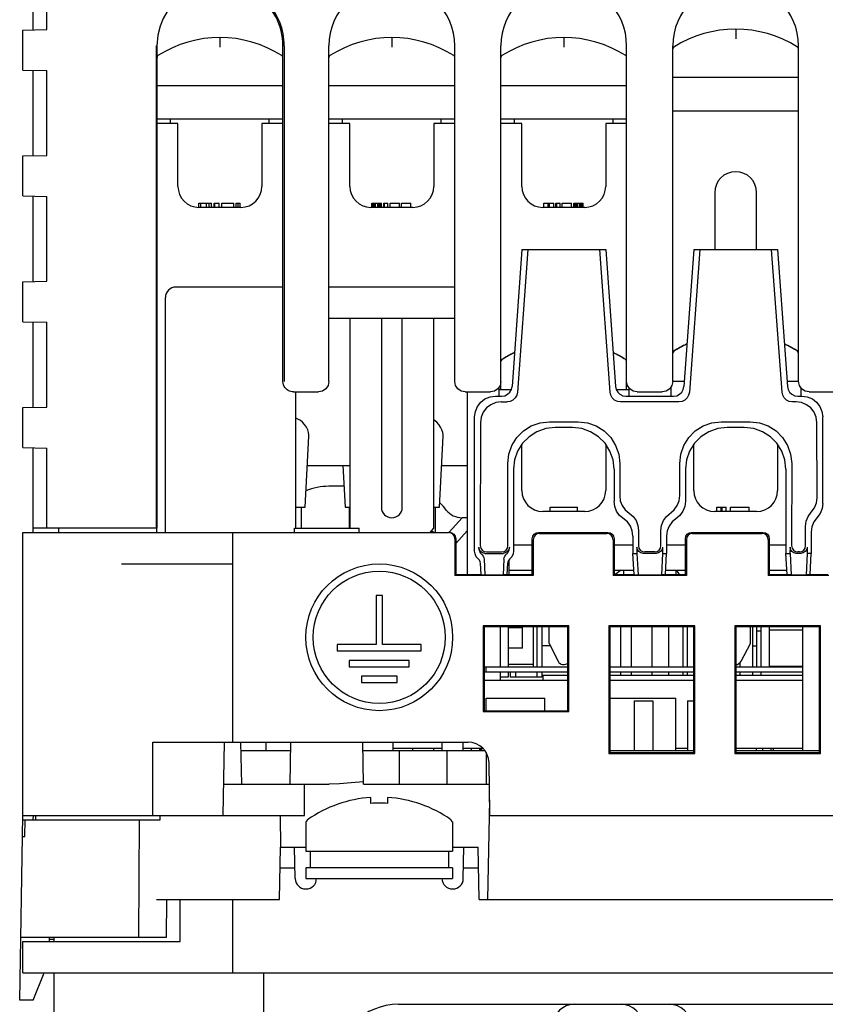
# Model space of a CAD drawing. Extents: x 41 to 410, y 12 to 287.
# Tile 3 of 19: x 69 to 92, y 88 to 116. Entities that reach past the tile are written whole.
import ezdxf

# ---------------------------------------------------------------- set-up
doc = ezdxf.new("R2010")
doc.units = 0
doc.header["$LTSCALE"] = 23.1
doc.layers.get('0').update_dxf_attribs({"linetype": 'CONTINUOUS'})
doc.layers.add('ALL_CURVE', color=7, linetype='CONTINUOUS')

msp = doc.modelspace()

# ---------------------------------------------------------------- linework, layer by layer
at = {"color": 7, "linetype": 'CONTINUOUS'}
for p, q in [((69.092, 115.917), (69.092, 118.359)), ((69.482, 115.924), (69.482, 118.352)), ((68.792, 115.912), (69.482, 115.924)), ((68.792, 114.764), (68.792, 115.912)), ((72.621, 101.658), (72.621, 115.458)), ((72.631, 115.458), (72.631, 101.658)), ((76.234, 105.858), (76.234, 115.458)), ((76.274, 115.458), (76.274, 105.858)), ((77.552, 105.858), (77.552, 115.458)), ((81.152, 105.858), (81.152, 115.458)), ((82.472, 105.618), (82.472, 115.458)), ((86.072, 105.618), (86.072, 115.458)), ((87.392, 105.858), (87.392, 115.458)), ((90.992, 105.858), (90.992, 115.458)), ((68.792, 114.764), (69.482, 114.752)), ((69.092, 112.317), (69.092, 114.759)), ((69.482, 112.324), (69.482, 114.752)), ((90.992, 114.558), (87.392, 114.558)), ((76.234, 114.318), (72.631, 114.318)), ((81.152, 114.318), (77.552, 114.318)), ((86.072, 114.318), (82.472, 114.318)), ((87.392, 113.598), (90.992, 113.598)), ((76.234, 113.358), (72.631, 113.358)), ((73.022, 113.238), (73.022, 113.358)), ((75.842, 113.238), (75.842, 113.358)), ((81.152, 113.358), (77.552, 113.358)), ((77.942, 113.238), (77.942, 113.358)), ((80.762, 113.238), (80.762, 113.358)), ((86.072, 113.358), (82.472, 113.358)), ((82.862, 113.238), (82.862, 113.358)), ((85.682, 113.238), (85.682, 113.358)), ((73.232, 113.238), (72.631, 113.238)), ((73.232, 111.438), (73.232, 113.238)), ((75.632, 113.238), (75.632, 111.438)), ((76.234, 113.238), (75.632, 113.238)), ((78.152, 113.238), (77.552, 113.238)), ((78.152, 111.438), (78.152, 113.238)), ((80.552, 113.238), (80.552, 111.438)), ((81.152, 113.238), (80.552, 113.238)), ((83.072, 113.238), (82.472, 113.238)), ((83.072, 111.438), (83.072, 113.238)), ((85.472, 113.238), (85.472, 111.438)), ((86.072, 113.238), (85.472, 113.238)), ((68.792, 112.312), (69.482, 112.324)), ((68.792, 111.164), (68.792, 112.312)), ((68.792, 111.164), (69.482, 111.152)), ((69.092, 108.717), (69.092, 111.159)), ((69.482, 108.724), (69.482, 111.152)), ((88.592, 111.258), (88.592, 109.638)), ((89.792, 109.638), (89.792, 111.258)), ((73.832, 110.838), (73.832, 110.958)), ((73.832, 110.958), (74.188, 110.958)), ((75.032, 110.838), (73.832, 110.838)), ((73.888, 110.838), (73.888, 110.958)), ((74.048, 110.838), (74.048, 110.958)), ((74.123, 110.838), (74.123, 110.958)), ((74.188, 110.838), (74.188, 110.958)), ((74.263, 110.838), (74.263, 110.958)), ((74.263, 110.958), (74.413, 110.958)), ((74.291, 110.838), (74.291, 110.958)), ((74.413, 110.838), (74.413, 110.958)), ((74.488, 110.838), (74.488, 110.958)), ((74.488, 110.958), (74.826, 110.958)), ((74.826, 110.838), (74.826, 110.958)), ((74.901, 110.838), (74.901, 110.958)), ((74.901, 110.958), (75.013, 110.958)), ((74.957, 110.838), (74.957, 110.958)), ((75.013, 110.838), (75.013, 110.958)), ((79.952, 110.838), (78.752, 110.838)), ((78.782, 110.838), (78.782, 110.958)), ((78.782, 110.958), (79.06, 110.958)), ((78.79, 110.838), (78.79, 110.958)), ((78.812, 110.838), (78.812, 110.958)), ((78.85, 110.838), (78.85, 110.958)), ((78.887, 110.838), (78.887, 110.958)), ((78.947, 110.838), (78.947, 110.958)), ((78.985, 110.838), (78.985, 110.958)), ((79.015, 110.838), (79.015, 110.958)), ((79.045, 110.838), (79.045, 110.958)), ((79.06, 110.838), (79.06, 110.958)), ((79.12, 110.838), (79.12, 110.958)), ((79.12, 110.958), (79.24, 110.958)), ((79.142, 110.838), (79.142, 110.958)), ((79.24, 110.838), (79.24, 110.958)), ((79.3, 110.838), (79.3, 110.958)), ((79.3, 110.958), (79.57, 110.958)), ((79.57, 110.838), (79.57, 110.958)), ((79.63, 110.838), (79.63, 110.958)), ((79.63, 110.958), (79.9, 110.958)), ((79.9, 110.838), (79.9, 110.958)), ((84.872, 110.838), (83.672, 110.838)), ((83.702, 110.838), (83.702, 110.958)), ((83.702, 110.958), (83.987, 110.958)), ((83.822, 110.838), (83.822, 110.958)), ((83.867, 110.838), (83.867, 110.958)), ((83.987, 110.838), (83.987, 110.958)), ((84.047, 110.838), (84.047, 110.958)), ((84.047, 110.958), (84.167, 110.958)), ((84.07, 110.838), (84.07, 110.958)), ((84.167, 110.838), (84.167, 110.958)), ((84.227, 110.838), (84.227, 110.958)), ((84.227, 110.958), (84.497, 110.958)), ((84.497, 110.838), (84.497, 110.958)), ((84.557, 110.838), (84.557, 110.958)), ((84.557, 110.958), (84.827, 110.958)), ((84.565, 110.838), (84.565, 110.958)), ((84.58, 110.838), (84.58, 110.958)), ((84.602, 110.838), (84.602, 110.958)), ((84.632, 110.838), (84.632, 110.958)), ((84.662, 110.838), (84.662, 110.958)), ((84.722, 110.838), (84.722, 110.958)), ((84.752, 110.838), (84.752, 110.958)), ((84.782, 110.838), (84.782, 110.958)), ((84.805, 110.838), (84.805, 110.958)), ((84.82, 110.838), (84.82, 110.958)), ((84.827, 110.838), (84.827, 110.958)), ((83.072, 109.638), (82.792, 105.715)), ((83.244, 109.638), (82.946, 105.549)), ((83.072, 109.638), (85.472, 109.638)), ((85.598, 105.549), (85.3, 109.638)), ((85.472, 109.638), (85.752, 105.715)), ((87.992, 109.638), (87.712, 105.715)), ((88.164, 109.638), (87.866, 105.549)), ((87.992, 109.638), (90.392, 109.638)), ((90.518, 105.549), (90.22, 109.638)), ((90.392, 109.638), (90.672, 105.715)), ((68.792, 108.712), (69.482, 108.724)), ((68.792, 107.564), (68.792, 108.712)), ((76.234, 108.558), (73.172, 108.558)), ((81.152, 108.558), (77.552, 108.558)), ((72.872, 101.538), (72.872, 108.258)), ((81.152, 107.658), (77.552, 107.658)), ((78.152, 107.658), (78.152, 101.658)), ((79.052, 107.658), (79.052, 102.258)), ((79.652, 102.258), (79.652, 107.658)), ((80.552, 101.658), (80.552, 107.658)), ((68.792, 107.564), (69.482, 107.552)), ((69.092, 105.117), (69.092, 107.559)), ((69.482, 105.124), (69.482, 107.552)), ((82.412, 105.688), (82.412, 105.438)), ((86.132, 105.688), (86.132, 105.438)), ((87.332, 105.688), (87.332, 105.438)), ((87.722, 105.858), (87.392, 105.858)), ((90.992, 105.858), (90.662, 105.858)), ((91.052, 105.688), (91.052, 105.438)), ((76.496, 105.56), (76.46, 105.567)), ((76.534, 105.558), (76.496, 105.56)), ((76.534, 105.558), (77.252, 105.558)), ((76.592, 105.558), (76.592, 101.658)), ((81.452, 105.558), (82.172, 105.558)), ((81.512, 105.558), (81.512, 100.338)), ((82.317, 105.438), (82.495, 105.438)), ((82.767, 105.618), (82.412, 105.618)), ((86.132, 105.618), (85.777, 105.618)), ((86.049, 105.438), (87.415, 105.438)), ((86.372, 105.558), (87.092, 105.558)), ((90.969, 105.438), (91.087, 105.438)), ((91.292, 105.558), (92.972, 105.558)), ((68.792, 105.112), (69.482, 105.124)), ((68.792, 103.964), (68.792, 105.112)), ((82.482, 105.273), (82.649, 105.273)), ((87.569, 105.273), (85.895, 105.273)), ((90.922, 105.273), (90.815, 105.273)), ((81.722, 101.007), (81.722, 104.843)), ((91.682, 102.371), (91.682, 104.843)), ((80.552, 104.757), (80.566, 104.749)), ((81.886, 104.678), (81.881, 101.161)), ((83.861, 104.702), (84.683, 104.702)), ((84.519, 104.538), (84.025, 104.538)), ((88.781, 104.702), (89.603, 104.702)), ((89.439, 104.538), (88.945, 104.538)), ((91.521, 102.532), (91.518, 104.678)), ((76.875, 102.258), (76.98, 104.293)), ((80.716, 102.258), (80.821, 104.293)), ((68.792, 103.964), (69.482, 103.952)), ((69.092, 101.538), (69.092, 103.959)), ((69.482, 101.658), (69.482, 103.952)), ((83.072, 102.738), (83.072, 104.06)), ((85.472, 104.06), (85.472, 102.738)), ((87.992, 102.738), (87.992, 104.06)), ((90.392, 104.06), (90.392, 102.738)), ((76.937, 103.458), (78.152, 103.458)), ((77.953, 103.458), (78.015, 102.258)), ((80.778, 103.458), (81.512, 103.458)), ((82.673, 101.161), (82.67, 103.509)), ((85.875, 103.509), (85.873, 102.592)), ((87.591, 102.592), (87.59, 103.509)), ((90.795, 103.509), (90.791, 101.161)), ((82.832, 103.347), (82.832, 101.007)), ((85.712, 103.347), (85.712, 102.431)), ((87.752, 103.347), (87.752, 102.431)), ((90.632, 103.347), (90.632, 100.938)), ((77.984, 102.858), (77.552, 102.858)), ((76.592, 102.258), (76.875, 102.258)), ((76.755, 102.258), (76.755, 101.658)), ((78.015, 102.258), (78.152, 102.258)), ((78.135, 102.258), (78.135, 101.658)), ((80.552, 102.258), (80.716, 102.258)), ((80.596, 102.258), (80.596, 101.538)), ((83.882, 102.138), (83.882, 102.258)), ((83.882, 102.258), (84.67, 102.258)), ((84.67, 102.138), (84.67, 102.258)), ((88.652, 102.138), (88.652, 102.258)), ((88.652, 102.258), (88.922, 102.258)), ((88.772, 102.138), (88.772, 102.258)), ((88.802, 102.138), (88.802, 102.258)), ((88.922, 102.138), (88.922, 102.258)), ((89.042, 102.138), (89.042, 102.258)), ((89.042, 102.258), (89.582, 102.258)), ((89.582, 102.138), (89.582, 102.258)), ((84.872, 102.138), (83.672, 102.138)), ((89.792, 102.138), (88.592, 102.138)), ((81.362, 101.958), (80.99, 101.549)), ((81.512, 101.958), (81.362, 101.958)), ((91.193, 101.161), (91.192, 101.707)), ((68.792, 93.438), (68.792, 101.538)), ((68.792, 101.538), (80.974, 101.538)), ((72.621, 101.658), (69.092, 101.658)), ((69.812, 101.658), (69.812, 101.538)), ((72.63, 101.538), (72.63, 101.658)), ((74.792, 101.538), (74.792, 95.538)), ((76.568, 101.538), (76.57, 101.658)), ((76.57, 101.658), (78.414, 101.658)), ((78.416, 101.538), (78.414, 101.658)), ((80.448, 101.538), (80.552, 101.658)), ((81.512, 101.588), (81.182, 101.224)), ((83.552, 101.538), (85.532, 101.538)), ((83.58, 101.51), (85.504, 101.51)), ((86.252, 101.433), (86.252, 100.938)), ((86.412, 101.592), (86.411, 101.161)), ((87.053, 101.161), (87.053, 101.592)), ((87.212, 101.433), (87.212, 100.938)), ((87.932, 101.538), (89.972, 101.538)), ((87.96, 101.51), (89.944, 101.51)), ((91.352, 101.547), (91.352, 100.938)), ((81.154, 101.358), (81.154, 100.31)), ((81.182, 101.358), (81.182, 100.338)), ((83.372, 101.178), (82.832, 101.178)), ((83.372, 100.338), (83.372, 101.358)), ((83.4, 101.33), (83.4, 100.31)), ((85.684, 101.33), (85.684, 100.31)), ((85.712, 101.358), (85.712, 100.338)), ((86.252, 101.178), (85.712, 101.178)), ((87.752, 101.178), (87.212, 101.178)), ((87.752, 100.338), (87.752, 101.358)), ((87.78, 101.33), (87.78, 100.31)), ((90.124, 101.33), (90.124, 100.31)), ((90.152, 101.358), (90.152, 100.338)), ((90.632, 101.178), (90.152, 101.178)), ((82.015, 100.938), (82.539, 100.938)), ((82.06, 100.982), (82.495, 100.982)), ((86.284, 100.338), (86.252, 100.938)), ((86.252, 100.938), (86.367, 100.938)), ((86.367, 101.117), (86.366, 100.938)), ((86.367, 100.938), (86.398, 100.322)), ((86.919, 100.938), (86.545, 100.938)), ((86.875, 100.982), (86.59, 100.982)), ((87.098, 100.938), (87.066, 100.322)), ((87.097, 101.117), (87.098, 100.938)), ((87.098, 100.938), (87.212, 100.938)), ((87.181, 100.338), (87.212, 100.938)), ((90.664, 100.338), (90.632, 100.938)), ((90.632, 100.938), (90.747, 100.938)), ((90.747, 101.117), (90.746, 100.938)), ((90.747, 100.938), (90.778, 100.322)), ((91.059, 100.938), (90.925, 100.938)), ((91.015, 100.982), (90.97, 100.982)), ((91.238, 100.938), (91.206, 100.322)), ((91.237, 101.117), (91.238, 100.938)), ((91.352, 100.938), (91.238, 100.938)), ((91.321, 100.338), (91.352, 100.938)), ((71.612, 100.638), (74.792, 100.638)), ((81.904, 100.338), (81.887, 100.655)), ((81.995, 100.77), (82.018, 100.322)), ((82.559, 100.77), (82.536, 100.322)), ((82.651, 100.338), (82.667, 100.655)), ((82.712, 100.338), (82.712, 100.762)), ((81.182, 100.338), (81.154, 100.31)), ((83.4, 100.31), (81.154, 100.31)), ((81.182, 100.338), (81.904, 100.338)), ((81.904, 100.338), (82.018, 100.322)), ((82.018, 100.322), (82.536, 100.322)), ((82.651, 100.338), (82.536, 100.322)), ((82.651, 100.338), (83.372, 100.338)), ((82.712, 100.458), (83.372, 100.458)), ((83.4, 100.31), (83.372, 100.338)), ((85.712, 100.338), (85.684, 100.31)), ((87.78, 100.31), (85.684, 100.31)), ((85.712, 100.458), (86.277, 100.458)), ((85.712, 100.338), (86.284, 100.338)), ((85.912, 100.458), (85.741, 100.338)), ((85.982, 100.458), (85.982, 100.338)), ((86.284, 100.338), (86.398, 100.322)), ((86.398, 100.322), (87.066, 100.322)), ((87.181, 100.338), (87.066, 100.322)), ((87.181, 100.338), (87.752, 100.338)), ((87.187, 100.458), (87.752, 100.458)), ((87.482, 100.458), (87.482, 100.338)), ((87.78, 100.31), (87.752, 100.338)), ((90.152, 100.338), (90.124, 100.31)), ((91.86, 100.31), (90.124, 100.31)), ((90.152, 100.458), (90.657, 100.458)), ((90.152, 100.338), (90.664, 100.338)), ((90.778, 100.322), (90.664, 100.338)), ((90.778, 100.322), (91.206, 100.322)), ((91.321, 100.338), (91.206, 100.322)), ((91.321, 100.338), (91.832, 100.338)), ((78.902, 99.738), (78.902, 98.328)), ((79.082, 99.738), (78.902, 99.738)), ((79.082, 98.328), (79.082, 99.738)), ((81.965, 98.865), (81.965, 96.411)), ((81.992, 98.838), (81.965, 98.865)), ((84.419, 98.865), (81.965, 98.865)), ((81.992, 98.838), (81.992, 96.438)), ((84.392, 98.838), (81.992, 98.838)), ((82.456, 98.838), (82.456, 97.698)), ((82.682, 98.838), (82.682, 97.698)), ((83.093, 98.808), (82.682, 98.808)), ((83.093, 98.223), (83.093, 98.838)), ((83.402, 97.698), (83.402, 98.838)), ((83.497, 98.838), (83.497, 97.698)), ((83.649, 98.838), (83.649, 97.698)), ((83.852, 98.358), (83.852, 98.838)), ((84.392, 98.838), (84.419, 98.865)), ((84.392, 96.438), (84.392, 98.838)), ((84.419, 96.411), (84.419, 98.865)), ((85.565, 98.865), (85.566, 95.212)), ((85.592, 98.838), (85.565, 98.865)), ((88.019, 98.865), (85.565, 98.865)), ((85.592, 98.838), (85.592, 95.238)), ((87.992, 98.838), (85.592, 98.838)), ((85.892, 98.838), (85.892, 97.698)), ((86.202, 98.838), (86.202, 97.698)), ((86.792, 98.838), (86.792, 97.698)), ((87.272, 98.838), (87.272, 97.698)), ((87.682, 98.838), (87.682, 97.698)), ((87.802, 98.838), (87.802, 97.698)), ((87.992, 98.838), (88.019, 98.865)), ((87.992, 95.238), (87.992, 98.838)), ((88.019, 95.212), (88.019, 98.865)), ((89.165, 98.865), (89.166, 95.212)), ((89.192, 98.838), (89.165, 98.865)), ((91.619, 98.865), (89.165, 98.865)), ((89.192, 98.838), (89.192, 95.238)), ((91.592, 98.838), (89.192, 98.838)), ((89.612, 98.358), (89.612, 98.838)), ((89.672, 98.838), (89.672, 97.698)), ((89.792, 98.838), (89.792, 97.698)), ((89.792, 98.724), (89.912, 98.724)), ((89.912, 98.838), (89.912, 97.698)), ((90.155, 98.838), (90.155, 97.713)), ((90.155, 98.748), (91.112, 98.748)), ((91.112, 95.298), (91.112, 98.838)), ((91.619, 98.865), (91.592, 98.838)), ((91.592, 95.238), (91.592, 98.838)), ((91.619, 95.212), (91.619, 98.865)), ((77.792, 98.328), (77.792, 98.148)), ((78.902, 98.328), (77.792, 98.328)), ((80.192, 98.328), (79.082, 98.328)), ((80.192, 98.148), (80.192, 98.328)), ((83.852, 98.358), (84.112, 97.855)), ((89.352, 97.855), (89.612, 98.358)), ((77.792, 98.148), (80.192, 98.148)), ((83.093, 98.223), (82.682, 98.223)), ((83.884, 98.298), (83.649, 98.298)), ((89.672, 98.298), (89.792, 98.298)), ((78.134, 97.878), (78.134, 97.698)), ((79.85, 97.878), (78.134, 97.878)), ((79.85, 97.698), (79.85, 97.878)), ((83.402, 97.758), (82.682, 97.758)), ((89.312, 97.806), (89.312, 97.698)), ((78.134, 97.698), (79.85, 97.698)), ((81.992, 97.548), (84.392, 97.548)), ((82.052, 97.548), (82.052, 97.698)), ((82.456, 97.548), (82.456, 97.308)), ((82.682, 97.548), (82.682, 97.398)), ((82.735, 97.548), (82.735, 97.398)), ((82.887, 97.548), (82.887, 97.398)), ((83.497, 97.548), (83.497, 97.398)), ((83.649, 97.548), (83.649, 97.398)), ((85.592, 97.548), (87.992, 97.548)), ((85.892, 97.548), (85.892, 97.458)), ((86.202, 97.548), (86.202, 97.458)), ((86.792, 97.548), (86.792, 97.458)), ((87.272, 97.548), (87.272, 97.458)), ((87.682, 97.548), (87.682, 97.458)), ((87.802, 97.548), (87.802, 97.458)), ((89.192, 97.548), (91.112, 97.548)), ((89.312, 97.548), (89.312, 97.458)), ((89.672, 97.548), (89.672, 97.458)), ((89.912, 97.548), (89.912, 97.458)), ((90.155, 97.713), (91.112, 97.713)), ((78.482, 97.428), (78.482, 97.248)), ((79.502, 97.428), (78.482, 97.428)), ((78.482, 97.248), (79.502, 97.248)), ((79.502, 97.248), (79.502, 97.428)), ((82.682, 97.398), (82.456, 97.398)), ((83.649, 97.398), (82.735, 97.398)), ((83.672, 97.458), (83.672, 97.308)), ((83.672, 97.308), (84.392, 97.308)), ((85.592, 97.308), (87.992, 97.308)), ((89.192, 97.308), (91.112, 97.308)), ((82.052, 96.438), (82.052, 96.798)), ((82.052, 96.798), (83.732, 96.798)), ((83.732, 96.438), (83.732, 96.798)), ((85.592, 96.798), (87.482, 96.798)), ((86.285, 96.717), (86.285, 95.298)), ((86.285, 96.717), (86.819, 96.717)), ((86.819, 96.717), (86.819, 95.298)), ((87.482, 95.298), (87.482, 96.798)), ((87.809, 96.717), (87.809, 95.298)), ((87.809, 96.717), (87.992, 96.717)), ((81.965, 96.411), (81.992, 96.438)), ((81.965, 96.411), (84.419, 96.411)), ((81.992, 96.438), (84.392, 96.438)), ((84.419, 96.411), (84.392, 96.438)), ((72.508, 93.438), (72.508, 95.538)), ((72.508, 95.538), (81.534, 95.538)), ((74.521, 93.438), (74.561, 95.538)), ((75.055, 94.338), (75.034, 95.538)), ((75.755, 95.298), (75.751, 95.538)), ((76.442, 94.338), (76.463, 95.538)), ((78.542, 94.338), (78.521, 95.538)), ((79.387, 95.298), (79.387, 95.538)), ((80.792, 95.298), (80.792, 95.538)), ((81.392, 95.298), (81.392, 95.538)), ((75.039, 95.298), (76.459, 95.298)), ((78.525, 95.298), (82.007, 95.298)), ((79.572, 94.338), (79.572, 95.298)), ((79.952, 95.298), (79.952, 95.358)), ((80.552, 95.298), (80.552, 95.358)), ((80.932, 94.338), (80.932, 95.298)), ((81.632, 95.298), (81.632, 95.358)), ((81.872, 95.298), (81.872, 95.358)), ((81.902, 95.298), (81.902, 95.358)), ((81.932, 95.298), (81.932, 95.358)), ((82.052, 95.239), (82.052, 94.338)), ((85.566, 95.212), (85.592, 95.238)), ((85.592, 95.298), (87.992, 95.298)), ((85.592, 95.238), (87.992, 95.238)), ((88.019, 95.212), (87.992, 95.238)), ((89.192, 95.238), (89.166, 95.212)), ((89.192, 95.298), (91.592, 95.298)), ((89.192, 95.238), (91.592, 95.238)), ((89.792, 95.298), (89.792, 95.358)), ((89.972, 95.298), (89.972, 95.358)), ((90.212, 95.298), (90.212, 95.358)), ((90.272, 95.298), (90.272, 95.358)), ((91.619, 95.212), (91.592, 95.238)), ((82.16, 93.438), (82.134, 94.949)), ((85.566, 95.212), (88.019, 95.212)), ((89.166, 95.212), (91.619, 95.212)), ((74.539, 94.338), (77.561, 94.338)), ((76.855, 93.438), (76.849, 94.338)), ((78.542, 94.338), (82.144, 94.338)), ((78.752, 93.784), (78.752, 93.958)), ((79.232, 93.958), (79.232, 93.784)), ((82.102, 91.038), (82.152, 93.888)), ((68.702, 88.158), (68.794, 93.438)), ((68.792, 93.438), (76.855, 93.438)), ((68.792, 93.318), (72.72, 93.318)), ((68.85, 92.838), (68.86, 93.318)), ((69.092, 93.318), (69.094, 93.438)), ((69.162, 93.318), (69.165, 93.438)), ((72.11, 89.958), (72.127, 93.318)), ((72.72, 93.318), (72.72, 93.438)), ((76.171, 92.538), (76.162, 93.438)), ((76.892, 93.258), (76.892, 92.418)), ((76.914, 93.258), (76.892, 93.258)), ((76.914, 93.271), (76.914, 93.258)), ((81.064, 93.299), (81.045, 93.32)), ((81.071, 93.271), (81.064, 93.299)), ((81.071, 93.271), (81.071, 93.258)), ((81.092, 93.258), (81.071, 93.258)), ((81.092, 93.258), (81.092, 92.418)), ((82.144, 93.438), (102.24, 93.438)), ((68.784, 92.838), (68.85, 92.838)), ((76.137, 91.038), (76.163, 92.538)), ((76.163, 92.538), (76.892, 92.538)), ((76.587, 91.633), (76.571, 92.538)), ((76.892, 92.418), (81.092, 92.418)), ((77.012, 92.418), (77.012, 91.938)), ((80.972, 92.418), (80.972, 91.938)), ((81.092, 92.538), (81.821, 92.538)), ((81.397, 91.633), (81.413, 92.538)), ((81.847, 91.038), (81.821, 92.538)), ((76.153, 91.938), (76.582, 91.938)), ((76.892, 91.938), (76.892, 91.638)), ((81.09, 91.938), (76.894, 91.938)), ((81.092, 91.938), (81.092, 91.638)), ((81.403, 91.938), (81.832, 91.938)), ((76.894, 91.638), (81.09, 91.638)), ((76.887, 91.338), (76.897, 91.338)), ((81.087, 91.338), (81.097, 91.338)), ((72.613, 91.038), (76.137, 91.038)), ((72.907, 89.958), (72.913, 91.038)), ((73.292, 89.838), (73.292, 91.038)), ((74.792, 91.038), (74.792, 88.938)), ((81.847, 91.038), (102.537, 91.038)), ((68.733, 89.958), (72.907, 89.958)), ((69.548, 89.958), (69.546, 89.838)), ((69.547, 89.902), (69.692, 89.898)), ((69.692, 89.838), (69.692, 89.958)), ((68.792, 88.938), (68.792, 89.838)), ((68.792, 89.838), (73.292, 89.838)), ((68.792, 88.938), (109.592, 88.938)), ((69.092, 88.158), (69.404, 88.938)), ((69.692, 53.838), (69.692, 88.938)), ((75.692, 53.838), (75.692, 88.938)), ((69.092, 88.158), (68.702, 88.158)), ((79.541, 88.038), (103.943, 88.038))]:
    msp.add_line(p, q, dxfattribs=at)
at = {"color": 3, "linetype": 'CONTINUOUS'}
for p, q in [((81.992, 97.698), (84.392, 97.698)), ((85.592, 97.698), (87.992, 97.698)), ((89.192, 97.698), (91.112, 97.698)), ((81.992, 97.308), (83.672, 97.308)), ((83.672, 97.458), (84.392, 97.458)), ((85.592, 97.458), (87.992, 97.458)), ((89.192, 97.458), (91.112, 97.458)), ((80.792, 95.358), (79.387, 95.358)), ((81.96, 95.358), (81.392, 95.358)), ((87.809, 95.358), (87.482, 95.358)), ((91.112, 95.358), (89.192, 95.358))]:
    msp.add_line(p, q, dxfattribs=at)
at = {"color": 7, "linetype": 'CONTINUOUS'}
for points in [[(73.458, 116.973), (73.353, 116.901), (73.244, 116.812), (73.133, 116.706), (73.022, 116.578), (72.913, 116.425), (72.811, 116.243), (72.722, 116.024), (72.657, 115.763), (72.631, 115.458)], [(76.25, 105.761), (76.238, 105.809), (76.234, 105.858)], [(76.46, 105.567), (76.425, 105.579), (76.39, 105.595), (76.356, 105.616), (76.324, 105.643), (76.295, 105.677), (76.269, 105.716), (76.25, 105.761)], [(77.552, 105.858), (77.529, 105.743), (77.464, 105.646), (77.367, 105.581), (77.252, 105.558)], [(81.452, 105.558), (81.337, 105.581), (81.24, 105.646), (81.175, 105.743), (81.152, 105.858)], [(82.472, 105.858), (82.449, 105.743), (82.384, 105.646), (82.287, 105.581), (82.172, 105.558)], [(82.495, 105.438), (82.584, 105.451), (82.663, 105.49), (82.728, 105.55), (82.772, 105.627), (82.792, 105.715)], [(85.752, 105.715), (85.772, 105.627), (85.816, 105.55), (85.881, 105.49), (85.961, 105.451), (86.049, 105.438)], [(86.372, 105.558), (86.257, 105.581), (86.16, 105.646), (86.095, 105.743), (86.072, 105.858)], [(87.392, 105.858), (87.369, 105.743), (87.304, 105.646), (87.207, 105.581), (87.092, 105.558)], [(87.415, 105.438), (87.504, 105.451), (87.583, 105.49), (87.648, 105.55), (87.692, 105.627), (87.712, 105.715)], [(90.672, 105.715), (90.692, 105.627), (90.736, 105.55), (90.801, 105.49), (90.881, 105.451), (90.969, 105.438)], [(91.292, 105.558), (91.177, 105.581), (91.08, 105.646), (91.015, 105.743), (90.992, 105.858)], [(81.722, 104.843), (81.742, 104.998), (81.802, 105.142), (81.896, 105.264), (82.018, 105.358), (82.162, 105.418), (82.317, 105.438)], [(82.946, 105.549), (82.926, 105.462), (82.882, 105.385), (82.817, 105.325), (82.737, 105.286), (82.649, 105.273)], [(85.895, 105.273), (85.807, 105.286), (85.727, 105.325), (85.662, 105.385), (85.618, 105.462), (85.598, 105.549)], [(87.866, 105.549), (87.846, 105.462), (87.802, 105.385), (87.737, 105.325), (87.657, 105.286), (87.569, 105.273)], [(90.815, 105.273), (90.727, 105.286), (90.647, 105.325), (90.582, 105.385), (90.538, 105.462), (90.518, 105.549)], [(91.087, 105.438), (91.242, 105.418), (91.386, 105.358), (91.508, 105.264), (91.602, 105.142), (91.662, 104.998), (91.682, 104.843)], [(82.482, 105.273), (82.327, 105.252), (82.183, 105.193), (82.061, 105.099), (81.966, 104.977), (81.907, 104.833), (81.886, 104.678)], [(91.518, 104.678), (91.497, 104.833), (91.438, 104.977), (91.344, 105.099), (91.221, 105.193), (91.077, 105.252), (90.922, 105.273)], [(76.592, 104.818), (76.654, 104.79), (76.725, 104.749)], [(76.98, 104.293), (76.98, 104.331), (76.97, 104.401), (76.947, 104.476), (76.909, 104.554), (76.857, 104.629), (76.795, 104.695), (76.725, 104.749)], [(80.821, 104.293), (80.821, 104.331), (80.811, 104.401), (80.787, 104.476), (80.749, 104.554), (80.698, 104.629), (80.636, 104.695), (80.566, 104.749)], [(82.67, 103.509), (82.699, 103.777), (82.787, 104.029), (82.928, 104.254), (83.116, 104.442), (83.341, 104.584), (83.593, 104.672), (83.861, 104.702)], [(84.025, 104.538), (83.757, 104.508), (83.505, 104.42), (83.279, 104.278), (83.091, 104.091), (82.95, 103.866), (82.862, 103.614), (82.832, 103.347)], [(85.712, 103.347), (85.682, 103.614), (85.594, 103.866), (85.453, 104.091), (85.265, 104.278), (85.039, 104.42), (84.787, 104.508), (84.519, 104.538)], [(84.683, 104.702), (84.951, 104.672), (85.203, 104.584), (85.428, 104.442), (85.616, 104.254), (85.757, 104.029), (85.845, 103.777), (85.875, 103.509)], [(87.59, 103.509), (87.619, 103.777), (87.707, 104.029), (87.848, 104.254), (88.036, 104.442), (88.261, 104.584), (88.513, 104.672), (88.781, 104.702)], [(88.945, 104.538), (88.677, 104.508), (88.425, 104.42), (88.199, 104.278), (88.011, 104.091), (87.87, 103.866), (87.782, 103.614), (87.752, 103.347)], [(90.632, 103.347), (90.602, 103.614), (90.514, 103.866), (90.373, 104.091), (90.185, 104.278), (89.959, 104.42), (89.707, 104.508), (89.439, 104.538)], [(89.603, 104.702), (89.871, 104.672), (90.123, 104.584), (90.348, 104.442), (90.536, 104.254), (90.677, 104.029), (90.765, 103.777), (90.795, 103.509)], [(85.873, 102.592), (85.891, 102.444), (85.945, 102.306), (86.03, 102.187), (86.142, 102.092)], [(87.21, 101.997), (87.434, 102.187), (87.519, 102.306), (87.573, 102.444), (87.591, 102.592)], [(85.87, 102.027), (85.784, 102.146), (85.731, 102.283), (85.712, 102.431)], [(87.752, 102.431), (87.734, 102.283), (87.68, 102.146), (87.594, 102.027), (87.482, 101.932)], [(91.357, 102.119), (91.446, 102.241), (91.502, 102.381), (91.521, 102.532)], [(91.682, 102.371), (91.663, 102.221), (91.607, 102.08), (91.428, 101.838)], [(86.252, 101.433), (86.234, 101.58), (86.18, 101.717), (86.095, 101.837), (85.87, 102.027)], [(86.142, 102.092), (86.255, 101.997), (86.34, 101.877), (86.394, 101.74), (86.412, 101.592)], [(87.053, 101.592), (87.071, 101.74), (87.124, 101.877), (87.21, 101.997)], [(91.192, 101.707), (91.211, 101.858), (91.267, 101.998), (91.357, 102.119)], [(87.482, 101.932), (87.37, 101.837), (87.284, 101.717), (87.23, 101.58), (87.212, 101.433)], [(91.428, 101.838), (91.371, 101.698), (91.352, 101.547)], [(80.557, 101.538), (80.522, 101.558), (80.478, 101.573)], [(81.154, 101.358), (81.141, 101.427), (81.101, 101.485), (81.043, 101.524), (80.974, 101.538)], [(81.002, 101.538), (81.071, 101.524), (81.129, 101.485), (81.168, 101.427), (81.182, 101.358)], [(83.372, 101.358), (83.386, 101.427), (83.425, 101.485), (83.483, 101.524), (83.552, 101.538)], [(83.58, 101.51), (83.511, 101.496), (83.453, 101.457), (83.414, 101.399), (83.4, 101.33)], [(85.684, 101.33), (85.671, 101.399), (85.632, 101.457), (85.573, 101.496), (85.504, 101.51)], [(85.532, 101.538), (85.601, 101.524), (85.659, 101.485), (85.698, 101.427), (85.712, 101.358)], [(87.752, 101.358), (87.766, 101.427), (87.805, 101.485), (87.863, 101.524), (87.932, 101.538)], [(87.96, 101.51), (87.891, 101.496), (87.833, 101.457), (87.794, 101.399), (87.78, 101.33)], [(90.124, 101.33), (90.111, 101.399), (90.072, 101.457), (90.013, 101.496), (89.944, 101.51)], [(89.972, 101.538), (90.041, 101.524), (90.099, 101.485), (90.138, 101.427), (90.152, 101.358)], [(81.881, 101.161), (81.895, 101.092), (81.933, 101.035), (81.991, 100.996), (82.06, 100.982)], [(82.495, 100.982), (82.563, 100.996), (82.621, 101.035), (82.66, 101.092), (82.673, 101.161)], [(86.411, 101.161), (86.425, 101.092), (86.463, 101.035), (86.521, 100.996), (86.59, 100.982)], [(86.875, 100.982), (86.943, 100.996), (87.001, 101.035), (87.04, 101.092), (87.053, 101.161)], [(90.791, 101.161), (90.805, 101.092), (90.843, 101.035), (90.901, 100.996), (90.97, 100.982)], [(91.015, 100.982), (91.083, 100.996), (91.141, 101.035), (91.18, 101.092), (91.193, 101.161)], [(81.825, 100.781), (81.77, 100.845), (81.734, 100.922), (81.722, 101.007)], [(81.837, 101.117), (81.848, 101.034), (81.882, 100.957), (81.936, 100.894)], [(82.015, 100.938), (81.947, 100.952), (81.889, 100.99), (81.85, 101.048), (81.837, 101.117)], [(81.936, 100.894), (81.967, 100.858), (81.987, 100.816), (81.995, 100.77)], [(82.718, 101.118), (82.704, 101.048), (82.665, 100.99), (82.608, 100.952), (82.539, 100.938)], [(82.559, 100.77), (82.568, 100.816), (82.588, 100.858), (82.618, 100.894)], [(82.618, 100.894), (82.672, 100.957), (82.706, 101.034), (82.718, 101.118)], [(82.832, 101.007), (82.82, 100.922), (82.785, 100.845), (82.729, 100.781)], [(86.545, 100.938), (86.477, 100.952), (86.419, 100.99), (86.38, 101.048), (86.367, 101.117)], [(87.097, 101.117), (87.084, 101.048), (87.045, 100.99), (86.988, 100.952), (86.919, 100.938)], [(90.925, 100.938), (90.857, 100.952), (90.799, 100.99), (90.76, 101.048), (90.747, 101.117)], [(91.237, 101.117), (91.224, 101.048), (91.185, 100.99), (91.128, 100.952), (91.059, 100.938)], [(81.887, 100.655), (81.878, 100.702), (81.857, 100.745), (81.825, 100.781)], [(82.729, 100.781), (82.697, 100.745), (82.676, 100.702), (82.667, 100.655)], [(78.541, 94.403), (78.188, 94.378), (77.855, 94.35), (77.561, 94.338)], [(76.939, 93.32), (76.92, 93.299), (76.914, 93.271)]]:
    msp.add_lwpolyline(points, dxfattribs=at)
for radius in [2.1, 1.89]:
    msp.add_circle((78.992, 98.538), radius, dxfattribs=at)
for centre, radius, start, end in [((79.352, 115.458), 1.8, 0, 180), ((84.272, 115.458), 1.8, 0, 180), ((89.192, 115.458), 1.8, 0, 180), ((74.432, 115.458), 1.802, 360, 54.926), ((74.432, 115.458), 1.842, 0, 43.2538), ((89.192, 112.638), 3.3, 57.5179, 122.4821), ((74.432, 112.398), 3.3, 57.5179, 122.4821), ((79.352, 112.398), 3.3, 57.5179, 122.4821), ((84.272, 112.398), 3.3, 57.5179, 122.4821), ((87.452, 115.371), 0.06, 122.4795, 180), ((90.932, 115.371), 0.06, 0, 57.5205), ((72.692, 115.131), 0.06, 122.4795, 180), ((76.172, 115.131), 0.06, 0, 57.5205), ((77.612, 115.131), 0.06, 122.4795, 180), ((81.092, 115.131), 0.06, 0, 57.5205), ((82.532, 115.131), 0.06, 122.4795, 180), ((86.012, 115.131), 0.06, 0, 57.5205), ((89.192, 111.258), 0.6, 0, 180), ((73.832, 111.438), 0.6, 180, 270), ((75.032, 111.438), 0.6, 270, 360), ((78.752, 111.438), 0.6, 180, 270), ((79.952, 111.438), 0.6, 270, 360), ((83.672, 111.438), 0.6, 180, 270), ((84.872, 111.438), 0.6, 270, 360), ((73.172, 108.258), 0.3, 90, 180), ((89.192, 103.938), 3.3, 115.2902, 122.4821), ((89.192, 103.938), 3.3, 57.5179, 64.7098), ((84.272, 103.698), 3.3, 115.629, 122.4821), ((84.272, 103.698), 3.3, 57.5179, 64.371), ((87.452, 106.671), 0.06, 122.4795, 180), ((90.932, 106.671), 0.06, 0, 57.5205), ((82.532, 106.431), 0.06, 122.4795, 180), ((86.012, 106.431), 0.06, 0, 57.5205), ((77.552, 101.118), 1.74, 89.9994, 112.3761), ((83.672, 102.738), 0.6, 180, 270), ((84.872, 102.738), 0.6, 270, 360), ((88.592, 102.738), 0.6, 180, 270), ((89.792, 102.738), 0.6, 270, 360), ((79.352, 102.258), 0.3, 180, 360), ((79.532, 101.118), 1.74, 37.6168, 46.2707), ((81.362, 102.528), 0.57, 217.6177, 270), ((88.532, 101.058), 1.2, 210.3274, 217.1396), ((84.272, 97.938), 0.18, 207.3594, 312.2197), ((89.192, 97.938), 0.18, 270, 332.6406), ((81.534, 94.938), 0.6, 1, 90), ((78.992, 90.378), 3.587, 93.8359, 124.9041), ((78.992, 90.378), 3.587, 55.0959, 86.1641), ((78.992, 90.378), 3.415, 85.9697, 94.0303), ((76.887, 91.638), 0.3, 181, 270), ((76.897, 91.638), 0.3, 270, 360), ((81.087, 91.638), 0.3, 180, 270), ((81.097, 91.638), 0.3, 270, 359), ((79.541, 86.238), 1.8, 90, 178.5), ((84.573, 87.438), 0.6, 90, 178.5), ((85.918, 87.438), 0.6, 1.5, 90), ((87.298, 87.438), 0.6, 1.5, 90)]:
    msp.add_arc(centre, radius, start, end, dxfattribs=at)
at = {"layer": 'ALL_CURVE', "color": 40, "linetype": 'CONTINUOUS'}
for p, q in [((89.192, 115.938), (89.192, 115.663)), ((74.432, 115.698), (74.432, 115.423)), ((79.352, 115.698), (79.352, 115.423)), ((84.272, 115.698), (84.272, 115.423))]:
    msp.add_line(p, q, dxfattribs=at)
for centre, start, end in [((89.192, 112.638), 57.5178, 122.4822), ((74.432, 112.398), 57.5178, 122.4822), ((79.352, 112.398), 57.5178, 122.4822), ((84.272, 112.398), 57.5178, 122.4822), ((89.192, 103.938), 114.9789, 122.4822), ((89.192, 103.938), 57.5178, 65.0211), ((84.272, 103.698), 115.3182, 122.4822), ((84.272, 103.698), 57.5178, 64.6818)]:
    msp.add_arc(centre, 3.3, start, end, dxfattribs=at)

doc.saveas('drawing.dxf')
